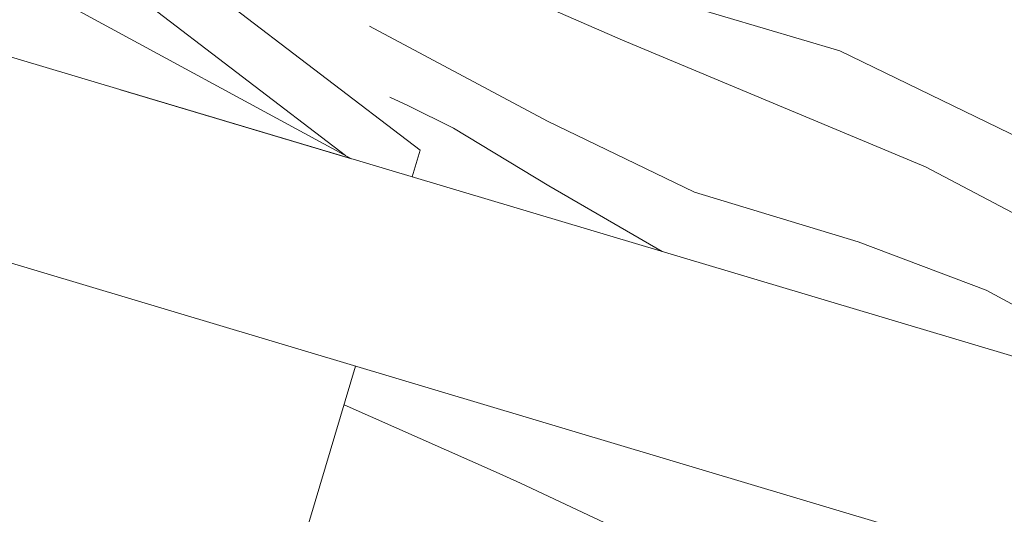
# Model space of a CAD drawing. Header units: metres. Extents: x -373759 to -373409, y 810976 to 811228.
# Tile 151 of 153: x -373439.6 to -373429.64, y 811080.29 to 811085.3. Entities that reach past the tile are written whole.
import ezdxf

# ---------------------------------------------------------------- set-up
doc = ezdxf.new("R2010")
doc.units = ezdxf.units.M
doc.header["$XCLIPFRAME"] = 2
doc.layers.add('A-FLOR', color=7, linetype='Continuous', lineweight=5)
doc.layers.add('BASE ALAMEDA JULIO MULLER 1_explodidoR01_dwg', color=7, linetype='Continuous', lineweight=5, true_color=0x767676)
doc.layers.add('Curva_Intermediária', color=7, linetype='Continuous', lineweight=9, true_color=0x656565)
picture_1 = doc.add_image_def('image1.jpg', size_in_pixel=(999, 584))

# ---------------------------------------------------------------- blocks, each defined once
blk = doc.blocks.new('BVG-PEX-URB-RV-CULT-0003_rvt-1-PISTA INFERIOR PARTE 1')
at = {"layer": 'A-FLOR', "color": 8, "true_color": 0x808080}
for p, q in [((-59298.5, 822050.1), (-69584.8, 829910)), ((-71423.9, 828165.7), (-59993.6, 821965)), ((-64241.9, 825198.1), (-60052.5, 821997)), ((-59993.6, 821965), (-62328.8, 822663)), ((-59378.8, 821781.2), (-59298.5, 822050.1)), ((-60946.2, 816537.2), (-59951.6, 819865))]:
    blk.add_line(p, q, dxfattribs=at)
blk = doc.blocks.new('BASE ALAMEDA JULIO MULLER 1_explodidoR01_dwg-478056-PISTA INFERIOR PARTE 1')
at = {"layer": 'Curva_Intermediária', "color": 9, "lineweight": 5, "true_color": 0xc0c0c0, "flags": 128}
for points in [[(166777.3, 817839.3), (168276.5, 816678.2), (170332.5, 814702.2), (171780.5, 813982.2), (173188.5, 813134.2), (174164.5, 812118.2), (174500.5, 811550.2), (175044.5, 810470.2), (176196.5, 809262.2), (177340.5, 808390.2), (178708.5, 807526.2), (180230.5, 806167.2), (182238.5, 804367.2), (183574.9, 803513.1)], [(168887.8, 815016.7), (169668.5, 814558.2), (170620.5, 813822.2), (171508.5, 813150.2), (172516.5, 812214.2), (173476.5, 811334.2), (174508.5, 810006.2), (175452.5, 809190.2), (176620.5, 808230.2), (178036.5, 807102.2), (179220.5, 806158.2), (180094.5, 805327.2), (182014.5, 803423.2), (183246.5, 802463.2), (183271.8, 802444.1)], [(174197.5, 809064.2), (175668.5, 807646.2), (176900.5, 806550.2), (178356.5, 805614.2), (179470.5, 804791.2), (181422.5, 802895.2), (181466.3, 802852.1)], [(174197.5, 808318.2), (174356.5, 808182.2), (174732.5, 807838.2), (175500.5, 807014.2), (176423.8, 806061)], [(172903.9, 805447.5), (174197.5, 804370.2), (174404.5, 804198.2), (175636.5, 803126.2), (176884.5, 802030.2), (178764.5, 800358.2), (179684.5, 799470.2), (180844.5, 798374.2), (181622.5, 797319.2), (181770.7, 797150)]]:
    blk.add_lwpolyline(points, dxfattribs=at)

msp = doc.modelspace()

# ---------------------------------------------------------------- linework, layer by layer
at = {"layer": 'A-FLOR'}
for p, q in [((-373425.5242, 811080.688), (-373443.2494, 811085.986)), ((-373443.6591, 811084.0211), (-373425.5242, 811078.6006))]:
    msp.add_line(p, q, dxfattribs=at)

# ---------------------------------------------------------------- block references
at = {"lineweight": 5, "xscale": 0.001, "yscale": 0.001, "zscale": 0.001}
msp.add_blockref('BVG-PEX-URB-RV-CULT-0003_rvt-1-PISTA INFERIOR PARTE 1', (-373376.25, 810261.927), dxfattribs=at)
at = {"layer": 'BASE ALAMEDA JULIO MULLER 1_explodidoR01_dwg', "color": 9, "true_color": 0xc0c0c0, "xscale": 0.0009999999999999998, "yscale": 0.0009999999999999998, "zscale": 0.0009999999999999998, "rotation": 15.8306522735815}
msp.add_blockref('BASE ALAMEDA JULIO MULLER 1_explodidoR01_dwg-478056-PISTA INFERIOR PARTE 1', (-373382.9422, 810259.3357), dxfattribs=at)

# ---------------------------------------------------------------- pictures from other files: only their frames are drawn
image = msp.add_image(picture_1, insert=(-373760.7975, 810990.6628), size_in_units=(351.8083, 205.6617))
image.set_boundary_path([(4.5384, 95.0127), (998.5, 423.3533)])
image.dxf.flags = 15

doc.saveas('drawing.dxf')
